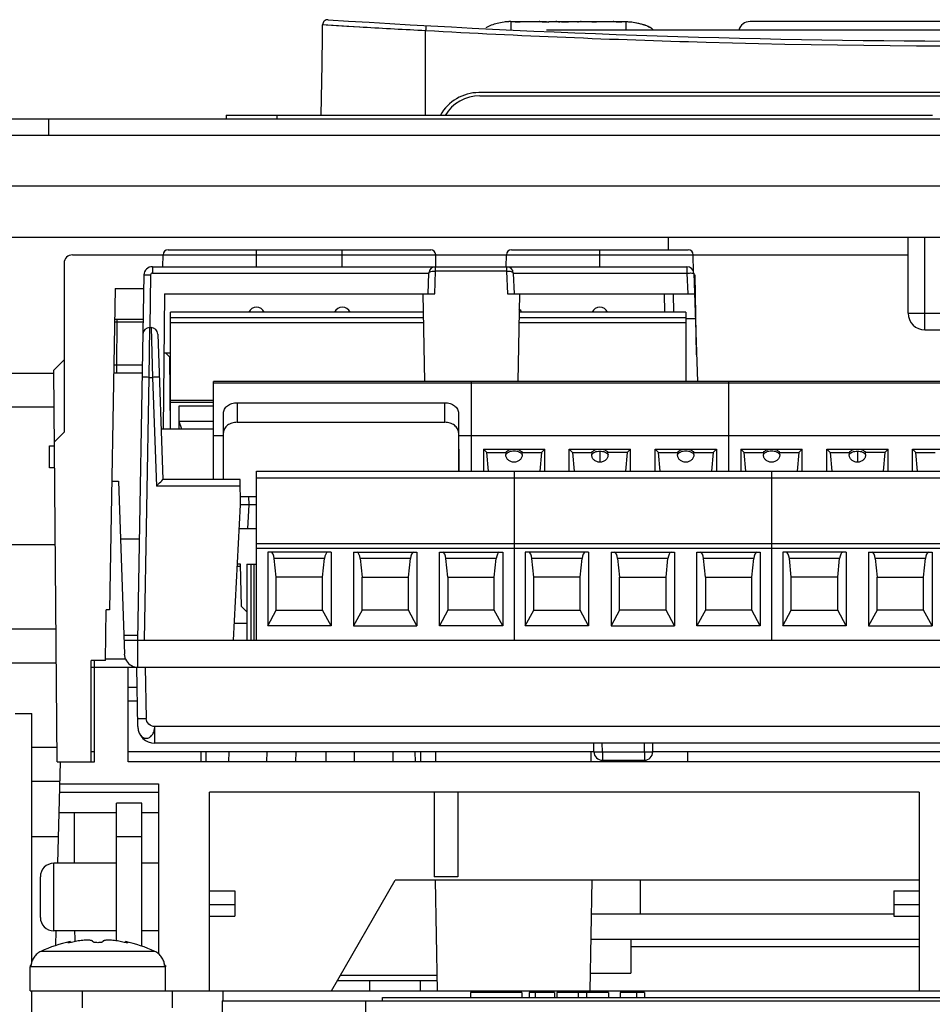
# Model space of a CAD drawing. Header units: millimetres. Extents: x 0 to 1700, y 0 to 1200.
# Tile 7 of 44: x 643 to 697, y 252 to 310. Entities that reach past the tile are written whole.
import ezdxf

# ---------------------------------------------------------------- set-up
doc = ezdxf.new("R2010")
doc.units = ezdxf.units.MM
doc.header["$LTSCALE"] = 93.5
doc.layers.get('0').update_dxf_attribs({"linetype": 'CONTINUOUS'})
doc.layers.add('00_COMPONENTS', color=7, linetype='CONTINUOUS')

msp = doc.modelspace()

# ---------------------------------------------------------------- linework, layer by layer
at = {"color": 7, "linetype": 'CONTINUOUS'}
for q in [(655.518, 303.934), (697.318, 304.134)]:
    msp.add_line((655.518, 304.134), q, dxfattribs=at)
at = {"color": 9, "linetype": 'CONTINUOUS'}
msp.add_line((658.518, 304.134), (658.518, 303.934), dxfattribs=at)
at = {"layer": '00_COMPONENTS', "color": 9, "linetype": 'CONTINUOUS'}
for p, q in [((661.224, 309.503), (663.41, 309.371)), ((663.41, 309.371), (663.618, 309.359)), ((674.208, 309.679), (674.208, 309.647)), ((675.237, 309.679), (675.237, 309.66)), ((675.424, 309.679), (675.424, 309.65)), ((675.75, 309.677), (675.75, 309.64)), ((676.218, 309.679), (676.218, 309.662)), ((679.168, 309.679), (679.168, 309.179)), ((667.319, 304.134), (667.319, 309.153)), ((672.368, 309.284), (672.368, 309.218)), ((672.368, 309.218), (672.368, 309.179)), ((645.018, 302.934), (645.018, 303.934)), ((775.518, 299.934), (535.518, 299.934)), ((696.868, 291.434), (696.868, 296.934)), ((651.781, 295.884), (667.916, 295.884)), ((672.101, 295.884), (683.156, 295.884)), ((651.146, 295.179), (651.146, 294.8)), ((651.146, 294.8), (667.511, 294.8)), ((667.864, 293.579), (667.911, 294.916)), ((667.911, 294.916), (667.911, 295.179)), ((672.106, 294.916), (667.911, 294.916)), ((672.106, 295.179), (672.106, 294.916)), ((672.106, 294.916), (672.153, 293.579)), ((672.506, 294.8), (682.782, 294.8)), ((682.782, 295.179), (682.782, 294.8)), ((682.782, 294.8), (682.825, 293.579)), ((651.046, 294.702), (650.991, 291.579)), ((649.052, 291.888), (649.03, 289.37)), ((649.052, 292.079), (649.052, 291.888)), ((650.6, 291.888), (649.052, 291.888)), ((652.228, 292.179), (667.178, 292.179)), ((672.839, 292.179), (682.708, 292.179)), ((695.868, 292.434), (705.168, 292.434)), ((650.984, 291.579), (650.94, 288.631)), ((651.068, 291.579), (651.157, 288.631)), ((649.03, 289.37), (649.03, 288.879)), ((649.03, 289.37), (650.553, 289.37)), ((650.94, 288.631), (650.668, 273.079)), ((650.94, 288.631), (651.157, 288.631)), ((651.157, 288.631), (651.382, 282.186)), ((715.728, 288.285), (654.768, 288.285)), ((652.228, 287.161), (654.768, 287.161)), ((656.158, 287.128), (656.158, 285.971)), ((668.458, 285.971), (668.458, 287.128)), ((677.628, 284.266), (677.628, 283.611)), ((692.868, 284.266), (692.868, 283.611)), ((718.268, 282.666), (657.308, 282.666)), ((656.349, 282.186), (651.382, 282.186)), ((656.868, 281.079), (656.86, 281.579)), ((656.794, 279.679), (656.868, 281.079)), ((718.268, 278.509), (657.308, 278.509)), ((661.336, 277.908), (658.361, 277.908)), ((666.416, 277.908), (663.441, 277.908)), ((671.496, 277.908), (668.521, 277.908)), ((676.576, 277.908), (673.601, 277.908)), ((681.656, 277.908), (678.681, 277.908)), ((686.736, 277.908), (683.761, 277.908)), ((691.816, 277.908), (688.841, 277.908)), ((696.896, 277.908), (693.921, 277.908)), ((656.002, 274.079), (656.738, 274.079)), ((649.557, 271.962), (648.377, 271.962)), ((650.725, 271.479), (650.778, 268.453)), ((651.286, 266.979), (651.286, 267.962)), ((749.751, 267.962), (651.286, 267.962)), ((677.777, 266.47), (677.768, 266.979)), ((680.26, 266.47), (680.269, 266.979)), ((677.777, 266.47), (677.777, 265.979)), ((677.777, 266.47), (680.26, 266.47)), ((680.26, 266.47), (680.26, 265.979)), ((645.318, 255.879), (645.318, 259.879)), ((651.294, 254.662), (644.543, 254.662)), ((696.518, 254.94), (679.468, 254.94)), ((651.918, 253.759), (643.918, 253.759)), ((667.977, 253.234), (662.259, 253.234))]:
    msp.add_line(p, q, dxfattribs=at)
at = {"layer": '00_COMPONENTS', "color": 7, "linetype": 'CONTINUOUS'}
for p, q in [((672.368, 309.679), (672.114, 309.665)), ((672.368, 309.679), (674.407, 309.679)), ((672.616, 309.647), (672.616, 309.679)), ((672.914, 309.647), (672.616, 309.647)), ((672.914, 309.679), (672.914, 309.647)), ((674.599, 309.647), (674.224, 309.647)), ((674.599, 309.679), (675.433, 309.679)), ((675.179, 309.667), (675.112, 309.673)), ((675.184, 309.679), (675.184, 309.66)), ((675.433, 309.679), (675.75, 309.677)), ((676.301, 309.662), (675.776, 309.64)), ((676.111, 309.679), (679.174, 309.679)), ((676.358, 309.679), (676.358, 309.662)), ((677.148, 309.647), (677.148, 309.679)), ((677.434, 309.647), (677.148, 309.647)), ((677.434, 309.679), (677.434, 309.647)), ((678.921, 309.647), (678.615, 309.647)), ((678.635, 309.679), (678.635, 309.647)), ((678.921, 309.679), (678.921, 309.647)), ((679.168, 309.679), (679.422, 309.665)), ((714.518, 309.679), (686.518, 309.679)), ((726.563, 309.179), (674.474, 309.179)), ((730.568, 305.479), (670.468, 305.479)), ((670.518, 305.279), (698.272, 305.279)), ((775.518, 302.934), (535.518, 302.934)), ((538.518, 296.934), (772.518, 296.934)), ((681.668, 296.934), (681.668, 296.179)), ((652.081, 296.179), (667.616, 296.179)), ((657.308, 295.179), (657.308, 296.179)), ((662.388, 295.179), (662.388, 296.179)), ((672.401, 296.179), (682.856, 296.179)), ((677.628, 295.179), (677.628, 296.179)), ((645.918, 295.379), (645.918, 285.379)), ((646.418, 295.879), (651.781, 295.879)), ((651.768, 295.179), (651.781, 295.884)), ((667.928, 295.179), (667.916, 295.884)), ((667.916, 295.879), (672.101, 295.879)), ((672.088, 295.179), (672.101, 295.884)), ((683.174, 294.861), (683.156, 295.884)), ((683.156, 295.879), (695.868, 295.879)), ((651.146, 295.179), (682.782, 295.179)), ((667.469, 293.579), (667.511, 294.793)), ((672.506, 294.793), (672.548, 293.579)), ((683.182, 294.793), (683.406, 288.379)), ((650.646, 294.688), (650.268, 273.079)), ((683.268, 294.679), (683.182, 294.679)), ((683.351, 289.953), (683.268, 294.679)), ((648.95, 293.879), (648.618, 274.879)), ((648.95, 293.879), (650.632, 293.879)), ((651.864, 293.579), (651.795, 285.578)), ((651.864, 293.579), (667.864, 293.579)), ((667.153, 293.579), (667.244, 288.379)), ((672.153, 293.579), (683.224, 293.579)), ((672.863, 293.579), (672.773, 288.379)), ((681.469, 292.479), (681.45, 293.579)), ((681.968, 293.579), (681.988, 292.479)), ((652.228, 285.579), (652.228, 292.479)), ((667.173, 292.479), (652.228, 292.479)), ((682.708, 292.479), (672.844, 292.479)), ((682.708, 292.479), (682.708, 288.379)), ((648.919, 292.079), (650.6, 292.079)), ((652.228, 291.878), (667.183, 291.878)), ((672.834, 291.878), (682.708, 291.878)), ((683.276, 292.102), (682.708, 292.102)), ((650.984, 291.579), (651.068, 291.579)), ((651.468, 291.193), (651.768, 282.579)), ((645.316, 289.065), (645.918, 289.673)), ((651.834, 290.079), (652.228, 290.079)), ((651.926, 290.079), (652.155, 289.849)), ((652.155, 289.849), (652.196, 285.579)), ((652.228, 289.849), (652.155, 289.849)), ((645.518, 265.879), (645.316, 289.065)), ((635.665, 288.879), (645.318, 288.879)), ((650.544, 288.879), (648.863, 288.879)), ((654.768, 282.579), (654.768, 288.379)), ((715.728, 288.379), (654.768, 288.379)), ((670.008, 288.379), (670.008, 283.079)), ((685.248, 288.379), (685.248, 283.079)), ((654.768, 287.268), (652.228, 287.268)), ((637.053, 286.879), (645.335, 286.879)), ((652.718, 286.929), (652.718, 285.579)), ((654.768, 286.929), (652.718, 286.929)), ((656.158, 287.128), (668.458, 287.128)), ((655.358, 282.579), (655.358, 286.515)), ((669.258, 286.515), (669.258, 283.079)), ((651.664, 285.579), (654.768, 285.579)), ((652.718, 286.029), (652.872, 285.579)), ((652.718, 286.029), (654.768, 286.029)), ((656.158, 285.971), (668.458, 285.971)), ((645.353, 284.814), (645.918, 285.379)), ((655.358, 285.167), (654.768, 285.167)), ((715.728, 285.167), (669.258, 285.167)), ((645.068, 283.279), (645.068, 284.579)), ((645.068, 284.579), (645.355, 284.579)), ((669.258, 284.363), (669.284, 284.389)), ((669.258, 284.389), (669.284, 284.389)), ((669.284, 284.389), (669.284, 283.079)), ((670.733, 284.389), (670.733, 283.079)), ((670.733, 284.389), (674.364, 284.389)), ((670.733, 284.389), (670.931, 284.192)), ((674.166, 284.192), (674.364, 284.389)), ((674.364, 283.079), (674.364, 284.389)), ((675.813, 283.079), (675.813, 284.389)), ((675.813, 284.389), (679.444, 284.389)), ((675.813, 284.389), (676.011, 284.192)), ((679.246, 284.192), (679.444, 284.389)), ((679.444, 283.079), (679.444, 284.389)), ((680.893, 283.079), (680.893, 284.389)), ((680.893, 284.389), (684.524, 284.389)), ((680.893, 284.389), (681.091, 284.192)), ((684.326, 284.192), (684.524, 284.389)), ((684.524, 284.389), (684.524, 283.079)), ((685.973, 284.389), (685.973, 283.079)), ((685.973, 284.389), (689.604, 284.389)), ((685.973, 284.389), (686.171, 284.192)), ((689.406, 284.192), (689.604, 284.389)), ((689.604, 283.079), (689.604, 284.389)), ((691.053, 283.079), (691.053, 284.389)), ((691.053, 284.389), (694.684, 284.389)), ((691.053, 284.389), (691.251, 284.192)), ((694.486, 284.192), (694.684, 284.389)), ((694.684, 283.079), (694.684, 284.389)), ((696.133, 283.079), (696.133, 284.389)), ((696.133, 284.389), (699.764, 284.389)), ((696.133, 284.389), (696.331, 284.192)), ((671.031, 283.079), (670.931, 284.192)), ((670.931, 284.192), (672.074, 284.192)), ((673.023, 284.192), (674.166, 284.192)), ((674.166, 284.192), (674.066, 283.079)), ((676.011, 284.192), (676.111, 283.079)), ((676.011, 284.192), (677.154, 284.192)), ((679.246, 284.192), (678.103, 284.192)), ((679.246, 284.192), (679.146, 283.079)), ((681.191, 283.079), (681.091, 284.192)), ((681.091, 284.192), (682.234, 284.192)), ((683.183, 284.192), (684.326, 284.192)), ((684.326, 284.192), (684.226, 283.079)), ((686.271, 283.079), (686.171, 284.192)), ((686.171, 284.192), (687.314, 284.192)), ((688.263, 284.192), (689.406, 284.192)), ((689.406, 284.192), (689.306, 283.079)), ((691.251, 284.192), (691.351, 283.079)), ((691.251, 284.192), (692.394, 284.192)), ((694.486, 284.192), (693.343, 284.192)), ((694.486, 284.192), (694.386, 283.079)), ((696.431, 283.079), (696.331, 284.192)), ((696.331, 284.192), (697.474, 284.192)), ((645.367, 283.279), (645.068, 283.279)), ((656.342, 282.579), (651.768, 282.579)), ((656.368, 281.079), (656.342, 282.579)), ((657.308, 273.079), (657.308, 283.079)), ((657.308, 283.079), (718.268, 283.079)), ((672.548, 283.079), (672.548, 273.079)), ((687.788, 283.079), (687.788, 273.079)), ((648.751, 282.479), (649.134, 282.479)), ((649.134, 282.479), (649.492, 272.251)), ((656.36, 281.579), (657.308, 281.579)), ((655.949, 273.079), (656.368, 281.079)), ((657.308, 281.079), (656.868, 281.079)), ((656.295, 279.679), (657.308, 279.679)), ((657.308, 278.809), (718.268, 278.809)), ((657.973, 278.279), (657.973, 273.921)), ((661.723, 278.279), (657.973, 278.279)), ((658.473, 276.799), (658.361, 277.908)), ((661.223, 276.799), (661.336, 277.908)), ((661.723, 278.279), (661.723, 273.921)), ((663.053, 278.279), (663.053, 273.921)), ((663.053, 278.279), (666.803, 278.279)), ((663.441, 277.908), (663.553, 276.799)), ((666.303, 276.799), (666.416, 277.908)), ((666.803, 278.279), (666.803, 273.921)), ((668.133, 273.921), (668.133, 278.279)), ((668.133, 278.279), (671.883, 278.279)), ((668.633, 276.799), (668.521, 277.908)), ((671.383, 276.799), (671.496, 277.908)), ((671.883, 278.279), (671.883, 273.921)), ((673.213, 278.279), (673.213, 273.921)), ((676.963, 278.279), (673.213, 278.279)), ((673.713, 276.799), (673.601, 277.908)), ((676.463, 276.799), (676.576, 277.908)), ((676.963, 278.279), (676.963, 273.921)), ((678.293, 278.279), (678.293, 273.921)), ((678.293, 278.279), (682.043, 278.279)), ((678.681, 277.908), (678.793, 276.799)), ((681.543, 276.799), (681.656, 277.908)), ((682.043, 278.279), (682.043, 273.921)), ((683.373, 273.921), (683.373, 278.279)), ((683.373, 278.279), (687.123, 278.279)), ((683.873, 276.799), (683.761, 277.908)), ((686.623, 276.799), (686.736, 277.908)), ((687.123, 278.279), (687.123, 273.921)), ((688.453, 278.279), (688.453, 273.921)), ((692.203, 278.279), (688.453, 278.279)), ((688.953, 276.799), (688.841, 277.908)), ((691.703, 276.799), (691.816, 277.908)), ((692.203, 278.279), (692.203, 273.921)), ((693.533, 278.279), (693.533, 273.921)), ((693.533, 278.279), (697.283, 278.279)), ((693.921, 277.908), (694.033, 276.799)), ((696.783, 276.799), (696.896, 277.908)), ((697.283, 278.279), (697.283, 273.921)), ((656.371, 277.432), (656.177, 277.432)), ((656.368, 277.579), (656.185, 277.579)), ((656.412, 275.079), (656.368, 277.579)), ((656.738, 277.579), (656.738, 273.079)), ((656.738, 277.579), (657.308, 277.579)), ((657.001, 273.079), (657.001, 277.579)), ((657.18, 273.079), (657.18, 277.579)), ((658.473, 274.849), (658.473, 276.799)), ((661.223, 276.799), (658.473, 276.799)), ((661.223, 274.849), (661.223, 276.799)), ((663.553, 274.849), (663.553, 276.799)), ((663.553, 276.799), (666.303, 276.799)), ((666.303, 274.849), (666.303, 276.799)), ((668.633, 276.799), (668.633, 274.849)), ((668.633, 276.799), (671.383, 276.799)), ((671.383, 274.849), (671.383, 276.799)), ((673.713, 274.849), (673.713, 276.799)), ((676.463, 276.799), (673.713, 276.799)), ((676.463, 274.849), (676.463, 276.799)), ((678.793, 274.849), (678.793, 276.799)), ((678.793, 276.799), (681.543, 276.799)), ((681.543, 274.849), (681.543, 276.799)), ((683.873, 276.799), (683.873, 274.849)), ((683.873, 276.799), (686.623, 276.799)), ((686.623, 274.849), (686.623, 276.799)), ((688.953, 274.849), (688.953, 276.799)), ((691.703, 276.799), (688.953, 276.799)), ((691.703, 274.849), (691.703, 276.799)), ((694.033, 274.849), (694.033, 276.799)), ((694.033, 276.799), (696.783, 276.799)), ((696.783, 274.849), (696.783, 276.799)), ((656.412, 275.079), (656.738, 274.758)), ((648.377, 271.879), (648.403, 274.879)), ((648.618, 274.879), (648.403, 274.879)), ((657.973, 273.921), (658.473, 274.849)), ((658.473, 274.849), (661.223, 274.849)), ((661.723, 273.921), (661.223, 274.849)), ((663.553, 274.849), (663.053, 273.921)), ((666.303, 274.849), (663.553, 274.849)), ((666.803, 273.921), (666.303, 274.849)), ((668.633, 274.849), (668.133, 273.921)), ((671.383, 274.849), (668.633, 274.849)), ((671.883, 273.921), (671.383, 274.849)), ((673.213, 273.921), (673.713, 274.849)), ((673.713, 274.849), (676.463, 274.849)), ((676.963, 273.921), (676.463, 274.849)), ((678.793, 274.849), (678.293, 273.921)), ((681.543, 274.849), (678.793, 274.849)), ((682.043, 273.921), (681.543, 274.849)), ((683.873, 274.849), (683.373, 273.921)), ((686.623, 274.849), (683.873, 274.849)), ((687.123, 273.921), (686.623, 274.849)), ((688.453, 273.921), (688.953, 274.849)), ((688.953, 274.849), (691.703, 274.849)), ((692.203, 273.921), (691.703, 274.849)), ((694.033, 274.849), (693.533, 273.921)), ((696.783, 274.849), (694.033, 274.849)), ((697.283, 273.921), (696.783, 274.849)), ((661.723, 273.921), (657.973, 273.921)), ((663.053, 273.921), (666.803, 273.921)), ((671.883, 273.921), (668.133, 273.921)), ((676.963, 273.921), (673.213, 273.921)), ((678.293, 273.921), (682.043, 273.921)), ((687.123, 273.921), (683.373, 273.921)), ((692.203, 273.921), (688.453, 273.921)), ((693.533, 273.921), (697.283, 273.921)), ((649.452, 273.379), (650.274, 273.379)), ((649.463, 273.079), (728.978, 273.079)), ((650.268, 273.079), (650.268, 271.479)), ((649.557, 271.962), (649.492, 272.251)), ((647.518, 265.879), (647.518, 271.879)), ((648.377, 271.879), (647.518, 271.879)), ((647.718, 265.879), (647.718, 271.879)), ((647.518, 271.479), (750.812, 271.479)), ((649.718, 265.879), (649.718, 271.479)), ((650.286, 267.962), (650.225, 271.479)), ((650.246, 270.279), (649.718, 270.279)), ((650.26, 269.479), (649.718, 269.479)), ((643.018, 268.734), (644.018, 268.734)), ((644.018, 254.035), (644.018, 268.734)), ((749.751, 266.979), (651.286, 266.979)), ((677.277, 266.47), (677.268, 266.979)), ((680.76, 266.47), (680.768, 266.979)), ((654.018, 266.479), (654.018, 265.879)), ((654.326, 265.879), (654.337, 266.479)), ((655.669, 266.479), (655.655, 265.879)), ((657.921, 265.879), (657.931, 266.479)), ((659.631, 266.479), (659.621, 265.879)), ((661.406, 266.479), (661.416, 265.879)), ((663.116, 265.879), (663.106, 266.479)), ((665.368, 266.479), (665.382, 265.879)), ((666.71, 265.879), (666.7, 266.479)), ((667.018, 266.479), (667.018, 265.879)), ((667.921, 265.879), (667.931, 266.481)), ((677.116, 265.879), (677.106, 266.481)), ((682.825, 265.879), (682.83, 266.479)), ((645.518, 265.879), (647.718, 265.879)), ((645.544, 259.873), (645.702, 265.879)), ((751.318, 265.879), (649.718, 265.879)), ((677.777, 265.979), (680.26, 265.979)), ((680.196, 265.979), (680.195, 265.879)), ((645.668, 264.579), (651.518, 264.579)), ((651.518, 264.579), (651.518, 254.505)), ((645.655, 264.079), (651.518, 264.079)), ((654.518, 252.334), (654.518, 264.079)), ((696.518, 264.079), (654.518, 264.079)), ((667.818, 264.079), (667.818, 259.079)), ((669.218, 264.079), (669.218, 259.079)), ((696.518, 264.079), (696.518, 252.334)), ((650.518, 263.434), (649.018, 263.434)), ((650.518, 254.972), (650.518, 263.434)), ((645.623, 262.879), (649.018, 262.879)), ((646.518, 262.879), (646.518, 259.879)), ((650.518, 262.879), (651.518, 262.879)), ((650.518, 261.434), (649.018, 261.434)), ((649.018, 259.879), (645.318, 259.879)), ((651.518, 259.879), (650.518, 259.879)), ((644.518, 256.679), (644.518, 259.079)), ((661.74, 252.334), (665.518, 258.879)), ((696.518, 258.879), (665.518, 258.879)), ((669.218, 259.079), (667.818, 259.079)), ((667.879, 258.879), (667.993, 252.334)), ((677.158, 258.879), (677.044, 252.334)), ((680.018, 258.879), (680.018, 256.879)), ((654.518, 258.249), (656.018, 258.249)), ((656.018, 258.249), (656.018, 256.749)), ((695.018, 258.249), (695.018, 256.749)), ((695.018, 258.249), (696.518, 258.249)), ((654.518, 257.449), (656.018, 257.449)), ((695.018, 257.449), (696.518, 257.449)), ((654.518, 256.749), (656.018, 256.749)), ((695.018, 256.749), (696.518, 256.749)), ((649.018, 255.879), (645.318, 255.879)), ((645.44, 255.876), (645.417, 255.008)), ((651.518, 255.879), (650.518, 255.879)), ((646.28, 255.242), (646.28, 255.189)), ((649.557, 255.242), (649.557, 255.189)), ((677.097, 255.379), (696.518, 255.379)), ((679.468, 255.379), (679.468, 253.379)), ((643.921, 253.834), (643.918, 253.759)), ((643.918, 252.334), (643.918, 253.759)), ((643.967, 253.834), (643.921, 253.834)), ((651.916, 253.834), (651.87, 253.834)), ((651.916, 253.834), (651.918, 253.759)), ((651.918, 252.334), (651.918, 253.759)), ((664.018, 252.334), (664.018, 252.934)), ((667.018, 252.334), (667.018, 252.934)), ((677.062, 253.379), (679.468, 253.379)), ((643.918, 252.334), (761.518, 252.334)), ((644.018, 190.334), (644.018, 252.334)), ((647.018, 251.334), (647.018, 252.334)), ((652.318, 252.334), (652.318, 251.334)), ((655.318, 252.334), (655.318, 251.734)), ((655.268, 251.734), (655.268, 215.234)), ((655.268, 251.734), (761.518, 251.734)), ((663.768, 251.734), (663.768, 226.634)), ((664.768, 251.734), (664.768, 251.934)), ((664.768, 251.934), (749.768, 251.934)), ((669.975, 252.234), (669.975, 251.934)), ((673.01, 252.234), (669.975, 252.234)), ((673.01, 252.234), (673.01, 251.934)), ((673.443, 252.234), (673.443, 251.934)), ((674.945, 252.234), (673.443, 252.234)), ((673.826, 251.934), (673.826, 252.234)), ((674.945, 252.234), (674.945, 251.934)), ((675.073, 252.234), (675.073, 251.934)), ((678.14, 252.234), (675.073, 252.234)), ((676.352, 252.234), (676.352, 251.934)), ((676.861, 251.934), (676.861, 252.234)), ((678.14, 252.234), (678.14, 251.934)), ((678.837, 252.234), (678.837, 251.934)), ((680.262, 252.234), (678.837, 252.234)), ((679.791, 252.234), (679.791, 251.934)), ((680.262, 252.234), (680.262, 251.934))]:
    msp.add_line(p, q, dxfattribs=at)
at = {"layer": '00_COMPONENTS', "color": 3, "linetype": 'CONTINUOUS'}
for p, q in [((635.018, 303.934), (764.579, 303.934)), ((695.868, 292.434), (695.868, 296.934)), ((696.868, 291.434), (704.168, 291.434)), ((635.518, 278.734), (645.406, 278.734)), ((645.45, 273.734), (635.518, 273.734)), ((635.518, 271.734), (645.467, 271.734)), ((645.511, 266.734), (644.018, 266.734)), ((644.018, 264.734), (645.668, 264.734)), ((649.018, 255.29), (649.018, 263.434)), ((645.585, 261.434), (644.018, 261.434)), ((677.123, 256.879), (695.018, 256.879)), ((662.086, 252.934), (667.983, 252.934))]:
    msp.add_line(p, q, dxfattribs=at)
at = {"layer": '00_COMPONENTS', "color": 6, "linetype": 'CONTINUOUS'}
for p, q in [((649.253, 279.079), (650.373, 279.079)), ((647.718, 266.479), (647.518, 266.479)), ((677.277, 266.479), (649.718, 266.479)), ((720.277, 266.479), (680.76, 266.479))]:
    msp.add_line(p, q, dxfattribs=at)
at = {"layer": '00_COMPONENTS', "color": 9, "linetype": 'CONTINUOUS'}
msp.add_lwpolyline([(661.224, 309.503), (661.434, 309.49), (662.659, 309.415), (663.424, 309.37)], dxfattribs=at)
at = {"layer": '00_COMPONENTS', "color": 7, "linetype": 'CONTINUOUS'}
for centre, radius, start, end in [((289.827, 313.053), 371.413, 358.62636, 359.45107), ((661.524, 309.492), 0.3, 86.2755, 179.45107), ((700.518, 908.524), 600, 266.275496, 273.724504), ((672.422, 306.605), 3.076, 94.20581, 95.74352), ((672.39, 307.053), 2.627, 92.32465, 94.21732), ((675.947, 317.899), 8.268, 264.66609, 265.2242), ((675.752, 332.103), 22.426, 269.99518, 270.34421), ((675.656, 345.03), 35.353, 270.37347, 270.57217), ((674.265, 331.965), 22.396, 275.21543, 275.37088), ((686.518, 308.979), 0.7, 90, 163.39845), ((670.468, 302.879), 2.6, 90, 151.0216), ((670.518, 302.879), 2.4, 90, 148.51253), ((652.081, 295.879), 0.3, 90, 179), ((667.616, 295.879), 0.3, 1, 90), ((672.401, 295.879), 0.3, 90, 179), ((682.856, 295.879), 0.3, 1, 90), ((646.418, 295.379), 0.5, 90, 180), ((651.146, 294.679), 0.5, 90, 179), ((667.911, 294.779), 0.4, 90, 178), ((672.106, 294.779), 0.4, 2, 90), ((682.782, 294.779), 0.4, 2, 90), ((657.308, 292.279), 0.5, 23.57818, 156.42182), ((662.388, 292.279), 0.5, 23.57818, 156.42182), ((672.548, 292.279), 0.5, 23.57818, 52.24362), ((677.628, 292.279), 0.5, 23.57818, 156.42182), ((650.984, 291.179), 0.4, 89.9999, 178.99414), ((651.068, 291.179), 0.4, 2.0059, 90.00021), ((695.126, 283.266), 17.996, 177.05164, 177.4822), ((660.131, 283.266), 17.996, 2.5178, 2.94836), ((710.366, 283.266), 17.996, 177.05164, 177.4822), ((675.371, 283.266), 17.996, 2.5178, 2.94836), ((650.291, 272.279), 0.8, 203.37904, 265.07148), ((651.286, 267.979), 1, 181, 270), ((677.777, 266.479), 0.5, 181, 270), ((680.26, 266.479), 0.5, 270, 359), ((645.318, 259.079), 0.8, 90, 180), ((645.318, 256.679), 0.8, 180, 270), ((746.518, 258.079), 100, 181.26308, 181.62572), ((647.918, 247.434), 7.977, 101.84926, 115.0336), ((647.918, 247.434), 7.977, 64.9664, 78.15074)]:
    msp.add_arc(centre, radius, start, end, dxfattribs=at)
at = {"layer": '00_COMPONENTS', "color": 9, "linetype": 'CONTINUOUS'}
for centre, radius, start, end in [((702.277, 972.799), 664.566, 266.66513, 266.984709), ((648.811, 264.412), 27.477, 89.4975, 89.80365), ((648.795, 316.14), 26.77, 270.13708, 270.50309)]:
    msp.add_arc(centre, radius, start, end, dxfattribs=at)
at = {"layer": '00_COMPONENTS', "color": 3, "linetype": 'CONTINUOUS'}
msp.add_arc((696.868, 292.434), 1, 180, 270, dxfattribs=at)
at = {"layer": '00_COMPONENTS', "color": 7, "linetype": 'CONTINUOUS'}
for centre, major_axis, ratio, start_param, end_param in [((672.548, 283.189), (0, 3.201), 0.156198, 1.252132, 1.296223), ((672.548, 283.189), (0, 3.201), 0.156198, -1.296223, -1.252132), ((682.708, 283.189), (0, 3.201), 0.156198, 1.252132, 1.296223), ((682.708, 283.189), (0, 3.201), 0.156198, -1.296223, -1.252132), ((687.788, 283.189), (0, 3.201), 0.156198, 1.252132, 1.296223), ((687.788, 283.189), (0, 3.201), 0.156198, -1.296223, -1.252132), ((658.179, 277.779), (0, 0.5), 0.377358, -1.308997, 0), ((661.518, 277.779), (0, 0.5), 0.377358, 0, 1.308997), ((663.259, 277.779), (0, 0.5), 0.377358, -1.308997, 0), ((666.598, 277.779), (0, 0.5), 0.377358, 0, 1.308997), ((668.339, 277.779), (0, 0.5), 0.377358, -1.308997, 0), ((671.678, 277.779), (0, 0.5), 0.377358, 0, 1.308997), ((673.419, 277.779), (0, 0.5), 0.377358, -1.308997, 0), ((676.758, 277.779), (0, 0.5), 0.377358, 0, 1.308997), ((678.499, 277.779), (0, 0.5), 0.377358, -1.308997, 0), ((681.838, 277.779), (0, 0.5), 0.377358, 0, 1.308997), ((683.579, 277.779), (0, 0.5), 0.377358, -1.308997, 0), ((686.918, 277.779), (0, 0.5), 0.377358, 0, 1.308997), ((688.659, 277.779), (0, 0.5), 0.377358, -1.308997, 0), ((691.998, 277.779), (0, 0.5), 0.377358, 0, 1.308997), ((693.739, 277.779), (0, 0.5), 0.377358, -1.308997, 0), ((697.078, 277.779), (0, 0.5), 0.377358, 0, 1.308997)]:
    msp.add_ellipse(centre, major_axis=major_axis, ratio=ratio, start_param=start_param, end_param=end_param, dxfattribs=at)
at = {"layer": '00_COMPONENTS', "color": 9, "linetype": 'CONTINUOUS'}
for points, knots in [([(667.335, 309.443), (667.333, 309.443), (667.337, 309.431), (667.332, 309.419), (667.333, 309.39), (667.328, 309.34), (667.325, 309.259), (667.321, 309.191), (667.318, 309.153)], [0, 0, 0, 0, 0.01924, 0.075621, 0.167133, 0.290727, 0.615209, 1, 1, 1, 1]), ([(672.368, 309.679), (672.366, 309.679), (672.372, 309.662), (672.367, 309.646), (672.369, 309.611), (672.368, 309.55), (672.369, 309.439), (672.368, 309.343), (672.368, 309.284)], [0, 0, 0, 0, 0.022333, 0.078928, 0.161762, 0.267966, 0.553867, 1, 1, 1, 1]), ([(667.319, 309.153), (672.846, 308.847), (694.968, 307.928), (717.14, 308.235), (733.718, 309.153)], [0, 0, 0, 0, 0.250046, 1, 1, 1, 1]), ([(651.146, 294.8), (651.12, 294.8), (651.068, 294.779), (651.046, 294.727), (651.046, 294.702)], [0, 0, 0, 0, 0.499179, 1, 1, 1, 1]), ([(667.511, 294.793), (667.513, 294.843), (667.69, 294.916), (667.817, 294.919), (667.911, 294.916)], [0, 0, 0, 0, 0.347029, 1, 1, 1, 1]), ([(672.106, 294.916), (672.2, 294.919), (672.327, 294.916), (672.504, 294.843), (672.506, 294.793)], [0, 0, 0, 0, 0.653009, 1, 1, 1, 1]), ([(682.782, 294.8), (682.833, 294.802), (682.927, 294.804), (683.039, 294.805), (683.109, 294.803), (683.148, 294.801), (683.167, 294.798), (683.182, 294.796), (683.182, 294.793)], [0, 0, 0, 0, 0.381232, 0.70451, 0.828457, 0.92092, 0.978318, 1, 1, 1, 1]), ([(650.646, 294.688), (650.646, 294.691), (650.661, 294.693), (650.679, 294.696), (650.718, 294.699), (650.789, 294.702), (650.901, 294.703), (650.995, 294.703), (651.046, 294.702)], [0, 0, 0, 0, 0.021704, 0.079138, 0.171656, 0.29564, 0.618862, 1, 1, 1, 1]), ([(650.94, 288.631), (650.889, 288.632), (650.795, 288.633), (650.683, 288.635), (650.613, 288.634), (650.573, 288.635), (650.556, 288.631), (650.54, 288.634), (650.54, 288.631)], [0, 0, 0, 0, 0.382024, 0.706894, 0.831165, 0.923361, 0.980294, 1, 1, 1, 1]), ([(651.557, 288.638), (651.557, 288.641), (651.541, 288.637), (651.524, 288.642), (651.484, 288.639), (651.414, 288.639), (651.302, 288.636), (651.208, 288.633), (651.157, 288.631)], [0, 0, 0, 0, 0.019704, 0.076633, 0.168822, 0.293087, 0.617953, 1, 1, 1, 1]), ([(672.548, 284.266), (672.495, 284.266), (672.392, 284.257), (672.27, 284.221), (672.187, 284.179), (672.122, 284.134), (672.083, 284.089), (672.067, 284.057)], [0, 0, 0, 0, 0.292211, 0.564568, 0.688488, 0.80247, 1, 1, 1, 1]), ([(673.03, 284.057), (673.014, 284.089), (672.975, 284.134), (672.91, 284.179), (672.827, 284.221), (672.705, 284.257), (672.602, 284.266), (672.548, 284.266)], [0, 0, 0, 0, 0.19753, 0.311512, 0.435432, 0.707789, 1, 1, 1, 1]), ([(677.147, 284.057), (677.155, 284.073), (677.17, 284.095), (677.194, 284.122), (677.215, 284.142), (677.24, 284.16), (677.266, 284.178), (677.296, 284.194), (677.338, 284.214), (677.396, 284.235), (677.496, 284.259), (677.575, 284.266), (677.628, 284.266)], [0, 0, 0, 0, 0.094538, 0.145038, 0.198344, 0.254092, 0.312222, 0.37286, 0.435993, 0.568565, 0.708289, 1, 1, 1, 1]), ([(677.628, 284.266), (677.682, 284.266), (677.761, 284.259), (677.861, 284.235), (677.919, 284.214), (677.961, 284.194), (677.99, 284.178), (678.017, 284.16), (678.041, 284.142), (678.063, 284.122), (678.087, 284.095), (678.102, 284.073), (678.11, 284.057)], [0, 0, 0, 0, 0.291711, 0.431435, 0.564007, 0.62714, 0.687778, 0.745908, 0.801656, 0.854962, 0.905462, 1, 1, 1, 1]), ([(682.708, 284.266), (682.655, 284.266), (682.552, 284.257), (682.43, 284.221), (682.347, 284.179), (682.282, 284.134), (682.243, 284.089), (682.227, 284.057)], [0, 0, 0, 0, 0.292211, 0.564568, 0.688488, 0.80247, 1, 1, 1, 1]), ([(683.19, 284.057), (683.174, 284.089), (683.135, 284.134), (683.07, 284.179), (682.987, 284.221), (682.865, 284.257), (682.762, 284.266), (682.708, 284.266)], [0, 0, 0, 0, 0.19753, 0.311512, 0.435432, 0.707789, 1, 1, 1, 1]), ([(687.788, 284.266), (687.735, 284.266), (687.632, 284.257), (687.51, 284.221), (687.427, 284.179), (687.362, 284.134), (687.323, 284.089), (687.307, 284.057)], [0, 0, 0, 0, 0.292211, 0.564568, 0.688488, 0.80247, 1, 1, 1, 1]), ([(688.27, 284.057), (688.254, 284.089), (688.215, 284.134), (688.15, 284.179), (688.067, 284.221), (687.945, 284.257), (687.842, 284.266), (687.788, 284.266)], [0, 0, 0, 0, 0.19753, 0.311512, 0.435432, 0.707789, 1, 1, 1, 1]), ([(692.387, 284.057), (692.395, 284.073), (692.41, 284.095), (692.434, 284.122), (692.455, 284.142), (692.48, 284.16), (692.506, 284.178), (692.536, 284.194), (692.578, 284.214), (692.636, 284.235), (692.736, 284.259), (692.815, 284.266), (692.868, 284.266)], [0, 0, 0, 0, 0.094538, 0.145038, 0.198344, 0.254092, 0.312222, 0.37286, 0.435993, 0.568565, 0.708289, 1, 1, 1, 1]), ([(692.868, 284.266), (692.922, 284.266), (693.001, 284.259), (693.101, 284.235), (693.159, 284.214), (693.201, 284.194), (693.23, 284.178), (693.257, 284.16), (693.281, 284.142), (693.303, 284.122), (693.327, 284.095), (693.342, 284.073), (693.35, 284.057)], [0, 0, 0, 0, 0.291711, 0.431435, 0.564007, 0.62714, 0.687778, 0.745908, 0.801656, 0.854962, 0.905462, 1, 1, 1, 1]), ([(650.278, 268.453), (650.278, 268.449), (650.298, 268.454), (650.319, 268.448), (650.368, 268.45), (650.428, 268.449), (650.504, 268.449), (650.621, 268.45), (650.714, 268.452), (650.778, 268.453)], [0, 0, 0, 0, 0.019503, 0.07647, 0.168877, 0.2932, 0.444673, 0.617481, 1, 1, 1, 1]), ([(651.286, 267.962), (651.16, 267.963), (650.917, 268.088), (650.78, 268.329), (650.778, 268.453)], [0, 0, 0, 0, 0.504099, 1, 1, 1, 1]), ([(650.286, 267.962), (650.288, 267.872), (650.314, 267.699), (650.419, 267.473), (650.581, 267.313), (650.786, 267.252), (650.991, 267.313), (651.153, 267.473), (651.258, 267.699), (651.285, 267.872), (651.286, 267.962)], [0, 0, 0, 0, 0.144049, 0.277523, 0.395046, 0.5, 0.604953, 0.722477, 0.855951, 1, 1, 1, 1]), ([(677.277, 266.47), (677.277, 266.467), (677.298, 266.471), (677.319, 266.466), (677.368, 266.468), (677.428, 266.466), (677.503, 266.467), (677.621, 266.468), (677.714, 266.469), (677.777, 266.47)], [0, 0, 0, 0, 0.019558, 0.076469, 0.168957, 0.293199, 0.444603, 0.61748, 1, 1, 1, 1]), ([(680.26, 266.47), (680.323, 266.469), (680.416, 266.468), (680.534, 266.467), (680.609, 266.466), (680.669, 266.468), (680.718, 266.466), (680.739, 266.471), (680.76, 266.467), (680.76, 266.47)], [0, 0, 0, 0, 0.38252, 0.555397, 0.706801, 0.831043, 0.923531, 0.980442, 1, 1, 1, 1])]:
    msp.add_open_spline(points, degree=3, knots=knots, dxfattribs=at)
at = {"layer": '00_COMPONENTS', "color": 7, "linetype": 'CONTINUOUS'}
for points, knots in [([(672.368, 309.679), (672.094, 309.679), (671.696, 309.613), (671.203, 309.469), (670.979, 309.376), (670.882, 309.312)], [0, 0, 0, 0, 0.532887, 0.774121, 1, 1, 1, 1]), ([(672.368, 309.679), (672.338, 309.679), (672.224, 309.677), (672.109, 309.667), (672.025, 309.656)], [0, 0, 0, 0, 0.261497, 1, 1, 1, 1]), ([(675.112, 309.673), (675.102, 309.674), (675.07, 309.677), (675.037, 309.679), (675.014, 309.679)], [0, 0, 0, 0, 0.288014, 1, 1, 1, 1]), ([(675.776, 309.64), (675.731, 309.64), (675.558, 309.641), (675.385, 309.649), (675.259, 309.66)], [0, 0, 0, 0, 0.263237, 1, 1, 1, 1]), ([(676.522, 309.679), (676.511, 309.679), (676.458, 309.677), (676.404, 309.671), (676.362, 309.667)], [0, 0, 0, 0, 0.203796, 1, 1, 1, 1]), ([(679.168, 309.679), (679.199, 309.679), (679.313, 309.677), (679.428, 309.667), (679.512, 309.656)], [0, 0, 0, 0, 0.261497, 1, 1, 1, 1]), ([(679.174, 309.679), (679.318, 309.678), (679.604, 309.649), (679.955, 309.578), (680.231, 309.499), (680.433, 309.428), (680.598, 309.351), (680.713, 309.275), (680.768, 309.214), (680.768, 309.179)], [0, 0, 0, 0, 0.250719, 0.500931, 0.626075, 0.751208, 0.876269, 0.938789, 1, 1, 1, 1]), ([(679.512, 309.656), (679.636, 309.639), (679.875, 309.597), (680.165, 309.521), (680.383, 309.446), (680.534, 309.382), (680.654, 309.318), (680.734, 309.253), (680.769, 309.206), (680.769, 309.179)], [0, 0, 0, 0, 0.271177, 0.527847, 0.651214, 0.770867, 0.886012, 0.941718, 1, 1, 1, 1]), ([(655.358, 286.515), (655.358, 286.555), (655.369, 286.637), (655.433, 286.796), (655.59, 286.969), (655.853, 287.098), (656.055, 287.128), (656.158, 287.128)], [0, 0, 0, 0, 0.108659, 0.220148, 0.457976, 0.720822, 1, 1, 1, 1]), ([(668.458, 287.128), (668.562, 287.128), (668.764, 287.098), (669.027, 286.969), (669.184, 286.796), (669.248, 286.637), (669.258, 286.555), (669.258, 286.515)], [0, 0, 0, 0, 0.27918, 0.542026, 0.779854, 0.891341, 1, 1, 1, 1]), ([(656.158, 285.971), (656.055, 285.971), (655.853, 285.941), (655.59, 285.812), (655.433, 285.639), (655.369, 285.48), (655.358, 285.398), (655.358, 285.358)], [0, 0, 0, 0, 0.27918, 0.542026, 0.779854, 0.891341, 1, 1, 1, 1]), ([(669.258, 285.358), (669.258, 285.398), (669.248, 285.48), (669.184, 285.639), (669.027, 285.812), (668.764, 285.941), (668.562, 285.971), (668.458, 285.971)], [0, 0, 0, 0, 0.108659, 0.220148, 0.457976, 0.720822, 1, 1, 1, 1]), ([(672.074, 284.192), (672.091, 284.223), (672.131, 284.265), (672.197, 284.308), (672.279, 284.347), (672.397, 284.38), (672.497, 284.389), (672.548, 284.389)], [0, 0, 0, 0, 0.200108, 0.314892, 0.439071, 0.710331, 1, 1, 1, 1]), ([(672.548, 284.389), (672.6, 284.389), (672.7, 284.38), (672.818, 284.347), (672.9, 284.308), (672.966, 284.265), (673.006, 284.223), (673.023, 284.192)], [0, 0, 0, 0, 0.28967, 0.56093, 0.685108, 0.799892, 1, 1, 1, 1]), ([(677.154, 284.192), (677.171, 284.223), (677.211, 284.265), (677.277, 284.308), (677.359, 284.347), (677.477, 284.38), (677.577, 284.389), (677.628, 284.389)], [0, 0, 0, 0, 0.200108, 0.314892, 0.439071, 0.710331, 1, 1, 1, 1]), ([(677.628, 284.389), (677.68, 284.389), (677.78, 284.38), (677.898, 284.347), (677.98, 284.308), (678.046, 284.265), (678.086, 284.223), (678.103, 284.192)], [0, 0, 0, 0, 0.28967, 0.56093, 0.685108, 0.799892, 1, 1, 1, 1]), ([(682.234, 284.192), (682.251, 284.223), (682.291, 284.265), (682.357, 284.308), (682.439, 284.347), (682.557, 284.38), (682.657, 284.389), (682.708, 284.389)], [0, 0, 0, 0, 0.200108, 0.314892, 0.439071, 0.710331, 1, 1, 1, 1]), ([(682.708, 284.389), (682.76, 284.389), (682.86, 284.38), (682.978, 284.347), (683.06, 284.308), (683.126, 284.265), (683.166, 284.223), (683.183, 284.192)], [0, 0, 0, 0, 0.28967, 0.56093, 0.685108, 0.799892, 1, 1, 1, 1]), ([(687.314, 284.192), (687.331, 284.223), (687.371, 284.265), (687.437, 284.308), (687.519, 284.347), (687.637, 284.38), (687.737, 284.389), (687.788, 284.389)], [0, 0, 0, 0, 0.200108, 0.314892, 0.439071, 0.710331, 1, 1, 1, 1]), ([(687.788, 284.389), (687.84, 284.389), (687.94, 284.38), (688.058, 284.347), (688.14, 284.308), (688.206, 284.265), (688.246, 284.223), (688.263, 284.192)], [0, 0, 0, 0, 0.28967, 0.56093, 0.685108, 0.799892, 1, 1, 1, 1]), ([(692.394, 284.192), (692.411, 284.223), (692.451, 284.265), (692.517, 284.308), (692.599, 284.347), (692.717, 284.38), (692.817, 284.389), (692.868, 284.389)], [0, 0, 0, 0, 0.200108, 0.314892, 0.439071, 0.710331, 1, 1, 1, 1]), ([(692.868, 284.389), (692.92, 284.389), (693.02, 284.38), (693.138, 284.347), (693.22, 284.308), (693.286, 284.265), (693.326, 284.223), (693.343, 284.192)], [0, 0, 0, 0, 0.28967, 0.56093, 0.685108, 0.799892, 1, 1, 1, 1]), ([(673.03, 284.057), (673.031, 284.028), (673.027, 283.97), (673.001, 283.886), (672.958, 283.808), (672.897, 283.74), (672.823, 283.684), (672.709, 283.628), (672.548, 283.6), (672.388, 283.628), (672.274, 283.684), (672.2, 283.74), (672.139, 283.808), (672.095, 283.886), (672.07, 283.97), (672.066, 284.028), (672.067, 284.057)], [0, 0, 0, 0, 0.05903, 0.118546, 0.179062, 0.240913, 0.304206, 0.368811, 0.5, 0.631189, 0.695794, 0.759087, 0.820938, 0.881454, 0.94097, 1, 1, 1, 1]), ([(677.628, 283.611), (677.596, 283.611), (677.532, 283.617), (677.439, 283.642), (677.354, 283.684), (677.28, 283.74), (677.219, 283.808), (677.176, 283.886), (677.15, 283.97), (677.146, 284.028), (677.147, 284.057)], [0, 0, 0, 0, 0.132145, 0.263216, 0.392295, 0.518733, 0.642291, 0.763183, 0.882077, 1, 1, 1, 1]), ([(678.11, 284.057), (678.111, 284.028), (678.107, 283.97), (678.081, 283.886), (678.038, 283.808), (677.977, 283.74), (677.903, 283.684), (677.818, 283.642), (677.725, 283.617), (677.661, 283.611), (677.628, 283.611)], [0, 0, 0, 0, 0.117923, 0.236817, 0.357709, 0.481268, 0.607705, 0.736784, 0.867855, 1, 1, 1, 1]), ([(683.19, 284.057), (683.191, 284.028), (683.187, 283.97), (683.161, 283.886), (683.118, 283.808), (683.057, 283.74), (682.983, 283.684), (682.869, 283.628), (682.708, 283.6), (682.548, 283.628), (682.434, 283.684), (682.36, 283.74), (682.299, 283.808), (682.255, 283.886), (682.23, 283.97), (682.226, 284.028), (682.227, 284.057)], [0, 0, 0, 0, 0.05903, 0.118546, 0.179062, 0.240913, 0.304206, 0.368811, 0.5, 0.631189, 0.695794, 0.759087, 0.820938, 0.881454, 0.94097, 1, 1, 1, 1]), ([(688.27, 284.057), (688.271, 284.028), (688.267, 283.97), (688.241, 283.886), (688.198, 283.808), (688.137, 283.74), (688.063, 283.684), (687.949, 283.628), (687.788, 283.6), (687.628, 283.628), (687.514, 283.684), (687.44, 283.74), (687.379, 283.808), (687.335, 283.886), (687.31, 283.97), (687.306, 284.028), (687.307, 284.057)], [0, 0, 0, 0, 0.05903, 0.118546, 0.179062, 0.240913, 0.304206, 0.368811, 0.5, 0.631189, 0.695794, 0.759087, 0.820938, 0.881454, 0.94097, 1, 1, 1, 1]), ([(692.868, 283.611), (692.836, 283.611), (692.772, 283.617), (692.679, 283.642), (692.594, 283.684), (692.52, 283.74), (692.459, 283.808), (692.416, 283.886), (692.39, 283.97), (692.386, 284.028), (692.387, 284.057)], [0, 0, 0, 0, 0.132145, 0.263216, 0.392295, 0.518733, 0.642291, 0.763183, 0.882077, 1, 1, 1, 1]), ([(693.35, 284.057), (693.351, 284.028), (693.347, 283.97), (693.321, 283.886), (693.278, 283.808), (693.217, 283.74), (693.143, 283.684), (693.058, 283.642), (692.965, 283.617), (692.901, 283.611), (692.868, 283.611)], [0, 0, 0, 0, 0.117923, 0.236817, 0.357709, 0.481268, 0.607705, 0.736784, 0.867855, 1, 1, 1, 1]), ([(651.382, 282.186), (651.425, 282.231), (651.553, 282.363), (651.682, 282.494), (651.768, 282.579)], [0, 0, 0, 0, 0.337726, 1, 1, 1, 1]), ([(656.868, 281.079), (656.75, 281.079), (656.584, 281.085), (656.417, 281.081), (656.368, 281.079)], [0, 0, 0, 0, 0.706842, 1, 1, 1, 1]), ([(646.146, 255.189), (646.146, 255.191), (646.149, 255.195), (646.161, 255.203), (646.187, 255.214), (646.229, 255.228), (646.262, 255.237), (646.28, 255.242)], [0, 0, 0, 0, 0.034678, 0.09412, 0.296722, 0.604561, 1, 1, 1, 1]), ([(646.274, 255.186), (646.256, 255.184), (646.225, 255.181), (646.184, 255.18), (646.161, 255.18), (646.146, 255.186), (646.146, 255.189)], [0, 0, 0, 0, 0.411979, 0.723781, 0.91894, 1, 1, 1, 1]), ([(646.596, 255.246), (646.543, 255.232), (646.436, 255.21), (646.328, 255.192), (646.274, 255.186)], [0, 0, 0, 0, 0.506422, 1, 1, 1, 1]), ([(647.618, 255.246), (647.618, 255.252), (647.613, 255.267), (647.594, 255.284), (647.565, 255.298), (647.525, 255.31), (647.476, 255.319), (647.392, 255.329), (647.27, 255.333), (647.108, 255.327), (646.935, 255.31), (646.762, 255.283), (646.65, 255.259), (646.596, 255.246)], [0, 0, 0, 0, 0.018225, 0.040825, 0.070991, 0.109865, 0.157589, 0.213794, 0.348489, 0.505507, 0.674018, 0.842479, 1, 1, 1, 1]), ([(648.218, 255.246), (648.218, 255.235), (648.196, 255.22), (648.167, 255.208), (648.112, 255.194), (648.029, 255.183), (647.918, 255.179), (647.808, 255.183), (647.725, 255.194), (647.67, 255.208), (647.64, 255.22), (647.618, 255.235), (647.618, 255.246)], [0, 0, 0, 0, 0.052864, 0.099635, 0.160262, 0.316183, 0.5, 0.683817, 0.839738, 0.900365, 0.947136, 1, 1, 1, 1]), ([(649.241, 255.246), (649.187, 255.259), (649.075, 255.283), (648.902, 255.31), (648.729, 255.327), (648.567, 255.333), (648.444, 255.329), (648.361, 255.319), (648.312, 255.31), (648.272, 255.298), (648.243, 255.284), (648.223, 255.267), (648.218, 255.252), (648.218, 255.246)], [0, 0, 0, 0, 0.157515, 0.325972, 0.494482, 0.651505, 0.786205, 0.84241, 0.890134, 0.929008, 0.959174, 0.981775, 1, 1, 1, 1]), ([(649.563, 255.186), (649.509, 255.192), (649.401, 255.21), (649.294, 255.232), (649.241, 255.246)], [0, 0, 0, 0, 0.493579, 1, 1, 1, 1]), ([(649.557, 255.242), (649.575, 255.237), (649.608, 255.228), (649.65, 255.214), (649.676, 255.203), (649.688, 255.195), (649.691, 255.191), (649.691, 255.189)], [0, 0, 0, 0, 0.39544, 0.703279, 0.90588, 0.965322, 1, 1, 1, 1]), ([(649.691, 255.189), (649.691, 255.186), (649.675, 255.18), (649.653, 255.18), (649.611, 255.181), (649.581, 255.184), (649.563, 255.186)], [0, 0, 0, 0, 0.08106, 0.276219, 0.588021, 1, 1, 1, 1]), ([(644.543, 254.662), (644.463, 254.625), (644.313, 254.53), (644.133, 254.333), (644.01, 254.096), (643.973, 253.922), (643.967, 253.834)], [0, 0, 0, 0, 0.250026, 0.500023, 0.750006, 1, 1, 1, 1]), ([(651.87, 253.834), (651.864, 253.922), (651.827, 254.096), (651.704, 254.333), (651.524, 254.53), (651.374, 254.625), (651.294, 254.662)], [0, 0, 0, 0, 0.249994, 0.499977, 0.749974, 1, 1, 1, 1])]:
    msp.add_open_spline(points, degree=3, knots=knots, dxfattribs=at)
for points in [[(674.126, 309.671), (674.095, 309.676), (674.064, 309.679), (674.034, 309.679)], [(674.224, 309.647), (674.192, 309.657), (674.159, 309.665), (674.126, 309.671)], [(674.407, 309.679), (674.472, 309.679), (674.537, 309.666), (674.599, 309.647)], [(676.009, 309.678), (676.043, 309.679), (676.077, 309.679), (676.111, 309.679)], [(678.511, 309.671), (678.48, 309.676), (678.447, 309.679), (678.415, 309.679)], [(678.615, 309.647), (678.581, 309.657), (678.547, 309.665), (678.511, 309.671)]]:
    msp.add_open_spline(points, degree=3, dxfattribs=at)

doc.saveas('drawing.dxf')
